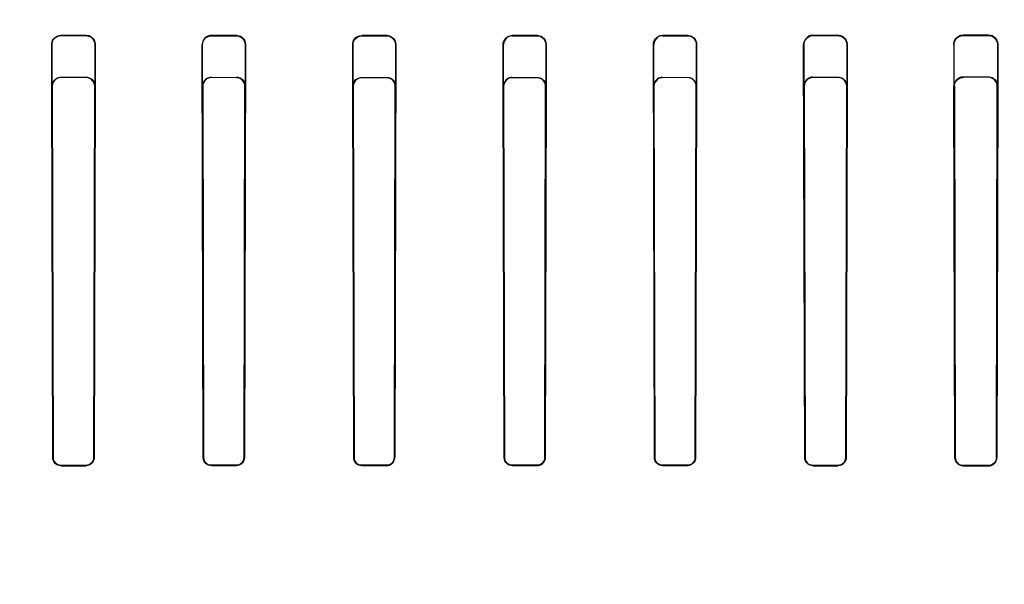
# Model space of a CAD drawing. Header units: millimetres. Extents: x 0 to 297, y 0 to 210.
# Tile 225 of 256: x 58.408 to 58.683, y 160.145 to 160.303. Entities that reach past the tile are written whole.
import ezdxf

# ---------------------------------------------------------------- set-up
doc = ezdxf.new("R2010")
doc.units = ezdxf.units.MM
doc.header["$LTSCALE"] = 16.335
doc.layers.get('0').update_dxf_attribs({"linetype": 'CONTINUOUS'})
for name, color, linetype in [('AXES_REF', 7, 'CONTINUOUS'), ('INTFCLR_1', 7, 'CONTINUOUS'), ('INTFCLR_72935', 7, 'CONTINUOUS')]:
    doc.layers.add(name, color=color, linetype=linetype)

msp = doc.modelspace()

# ---------------------------------------------------------------- linework, layer by layer
at = {"color": 7, "linetype": 'Continuous'}
for radius in [6.78708, 6.7865, 6.74304]:
    msp.add_circle((57.46373, 154.71148), radius, dxfattribs=at)
msp.add_arc((57.46373, 154.71148), 6.72, 278.277129, 261.722871, dxfattribs=at)
at = {"layer": 'AXES_REF', "color": 9, "linetype": 'Continuous'}
msp.add_circle((57.46373, 154.71148), 6.19116, dxfattribs=at)
at = {"layer": 'INTFCLR_1', "color": 6, "linetype": 'Continuous'}
for p, q in [((58.67143, 160.29892), (58.67843, 160.29894)), ((58.41714, 160.18086), (58.41684, 160.29627)), ((58.41722, 160.18086), (58.41695, 160.29627)), ((58.41943, 160.29886), (58.42643, 160.29885)), ((58.41943, 160.29875), (58.42643, 160.29874)), ((58.42889, 160.29627), (58.42862, 160.18086)), ((58.429, 160.29627), (58.4287, 160.18086)), ((58.45918, 160.18086), (58.45889, 160.29627)), ((58.45926, 160.18086), (58.45899, 160.29627)), ((58.46843, 160.29881), (58.46143, 160.29881)), ((58.46143, 160.29871), (58.46843, 160.2987)), ((58.47085, 160.29627), (58.47059, 160.18086)), ((58.47096, 160.29627), (58.47067, 160.18086)), ((58.5012, 160.18086), (58.50091, 160.29627)), ((58.50128, 160.18086), (58.50101, 160.29627)), ((58.51043, 160.29879), (58.50343, 160.29879)), ((58.50343, 160.29869), (58.51043, 160.29868)), ((58.51284, 160.29627), (58.51257, 160.18086)), ((58.51294, 160.29627), (58.51266, 160.18086)), ((58.5432, 160.18086), (58.54291, 160.29627)), ((58.54328, 160.18086), (58.54302, 160.29627)), ((58.55243, 160.29879), (58.54543, 160.29879)), ((58.54543, 160.29868), (58.55243, 160.29869)), ((58.55484, 160.29627), (58.55458, 160.18086)), ((58.55494, 160.29627), (58.55466, 160.18086)), ((58.58518, 160.18086), (58.5849, 160.29627)), ((58.58527, 160.18086), (58.585, 160.29627)), ((58.59443, 160.29881), (58.58743, 160.29881)), ((58.58743, 160.2987), (58.59443, 160.29871)), ((58.59686, 160.29627), (58.5966, 160.18086)), ((58.59697, 160.29627), (58.59668, 160.18086)), ((58.62715, 160.18086), (58.62685, 160.29627)), ((58.62723, 160.18086), (58.62696, 160.29627)), ((58.62943, 160.29885), (58.63643, 160.29886)), ((58.62943, 160.29874), (58.63643, 160.29875)), ((58.63891, 160.29627), (58.63863, 160.18086)), ((58.63902, 160.29627), (58.63871, 160.18086)), ((58.66878, 160.29627), (58.6691, 160.18086)), ((58.66919, 160.18086), (58.6689, 160.29627)), ((58.67143, 160.29881), (58.67843, 160.29882)), ((58.68098, 160.29627), (58.68068, 160.18086)), ((58.68109, 160.29627), (58.68077, 160.18086)), ((58.42643, 160.17867), (58.41943, 160.17867)), ((58.41943, 160.17858), (58.42643, 160.17859)), ((58.46843, 160.1787), (58.46143, 160.1787)), ((58.46143, 160.17862), (58.46843, 160.17862)), ((58.51043, 160.17872), (58.50343, 160.17872)), ((58.50343, 160.17864), (58.51043, 160.17864)), ((58.55243, 160.17872), (58.54543, 160.17872)), ((58.54543, 160.17864), (58.55243, 160.17864)), ((58.59443, 160.1787), (58.58743, 160.1787)), ((58.58743, 160.17862), (58.59443, 160.17862)), ((58.63643, 160.17867), (58.62943, 160.17867)), ((58.62943, 160.17859), (58.63643, 160.17858)), ((58.67843, 160.17861), (58.67143, 160.17862)), ((58.67143, 160.17854), (58.67843, 160.17853))]:
    msp.add_line(p, q, dxfattribs=at)
at = {"layer": 'INTFCLR_1', "color": 9, "linetype": 'Continuous'}
for p, q in [((58.67843, 160.29882), (58.67843, 160.29894)), ((58.41695, 160.29627), (58.41684, 160.29627)), ((58.41943, 160.29886), (58.41943, 160.29875)), ((58.42643, 160.29874), (58.42643, 160.29885)), ((58.429, 160.29627), (58.42889, 160.29627)), ((58.45899, 160.29627), (58.45889, 160.29627)), ((58.46143, 160.29881), (58.46143, 160.29871)), ((58.46843, 160.2987), (58.46843, 160.29881)), ((58.47096, 160.29627), (58.47085, 160.29627)), ((58.50101, 160.29627), (58.50091, 160.29627)), ((58.50343, 160.29879), (58.50343, 160.29869)), ((58.51043, 160.29868), (58.51043, 160.29879)), ((58.51294, 160.29627), (58.51284, 160.29627)), ((58.54302, 160.29627), (58.54291, 160.29627)), ((58.54543, 160.29879), (58.54543, 160.29868)), ((58.55243, 160.29869), (58.55243, 160.29879)), ((58.55494, 160.29627), (58.55484, 160.29627)), ((58.585, 160.29627), (58.5849, 160.29627)), ((58.58743, 160.29881), (58.58743, 160.2987)), ((58.59443, 160.29871), (58.59443, 160.29881)), ((58.59697, 160.29627), (58.59686, 160.29627)), ((58.62696, 160.29627), (58.62685, 160.29627)), ((58.62943, 160.29885), (58.62943, 160.29874)), ((58.63643, 160.29875), (58.63643, 160.29886)), ((58.63902, 160.29627), (58.63891, 160.29627)), ((58.6689, 160.29627), (58.66878, 160.29627)), ((58.67143, 160.29892), (58.67143, 160.29881)), ((58.68109, 160.29627), (58.68098, 160.29627)), ((58.41714, 160.18086), (58.41722, 160.18086)), ((58.42862, 160.18086), (58.4287, 160.18086)), ((58.45918, 160.18086), (58.45926, 160.18086)), ((58.47059, 160.18086), (58.47067, 160.18086)), ((58.5012, 160.18086), (58.50128, 160.18086)), ((58.51257, 160.18086), (58.51266, 160.18086)), ((58.5432, 160.18086), (58.54328, 160.18086)), ((58.55458, 160.18086), (58.55466, 160.18086)), ((58.58518, 160.18086), (58.58527, 160.18086)), ((58.5966, 160.18086), (58.59668, 160.18086)), ((58.62715, 160.18086), (58.62723, 160.18086)), ((58.63863, 160.18086), (58.63871, 160.18086)), ((58.6691, 160.18086), (58.66919, 160.18086)), ((58.68068, 160.18086), (58.68077, 160.18086)), ((58.41943, 160.17867), (58.41943, 160.17858)), ((58.42643, 160.17859), (58.42643, 160.17867)), ((58.46143, 160.1787), (58.46143, 160.17862)), ((58.46843, 160.17862), (58.46843, 160.1787)), ((58.50343, 160.17872), (58.50343, 160.17864)), ((58.51043, 160.17864), (58.51043, 160.17872)), ((58.54543, 160.17872), (58.54543, 160.17864)), ((58.55243, 160.17864), (58.55243, 160.17872)), ((58.58743, 160.1787), (58.58743, 160.17862)), ((58.59443, 160.17862), (58.59443, 160.1787)), ((58.62943, 160.17867), (58.62943, 160.17859)), ((58.63643, 160.17858), (58.63643, 160.17867)), ((58.67143, 160.17862), (58.67143, 160.17854)), ((58.67843, 160.17853), (58.67843, 160.17861))]:
    msp.add_line(p, q, dxfattribs=at)
at = {"layer": 'INTFCLR_1', "color": 7, "linetype": 'Continuous'}
for points in [[(58.47071, 160.29711), (58.47073, 160.29703), (58.47076, 160.29695), (58.47078, 160.29687), (58.4708, 160.29678), (58.47082, 160.29668), (58.47083, 160.29659), (58.47085, 160.29648), (58.47085, 160.29638), (58.47085, 160.29627)], [(58.47096, 160.29627), (58.47096, 160.29635), (58.47095, 160.29644), (58.47095, 160.29652), (58.47094, 160.2966), (58.47093, 160.29668), (58.47091, 160.29675), (58.4709, 160.29682), (58.47088, 160.29689), (58.47086, 160.29696), (58.47085, 160.29702), (58.47083, 160.29708), (58.47081, 160.29714)], [(58.51269, 160.29709), (58.51272, 160.29701), (58.51275, 160.29693), (58.51277, 160.29684), (58.51279, 160.29675), (58.51281, 160.29666), (58.51282, 160.29656), (58.51283, 160.29647), (58.51284, 160.29637), (58.51284, 160.29627)], [(58.51294, 160.29627), (58.51294, 160.29637), (58.51293, 160.29648), (58.51292, 160.29658), (58.51291, 160.29668), (58.51289, 160.29677), (58.51287, 160.29686), (58.51285, 160.29695), (58.51282, 160.29703), (58.5128, 160.29711)], [(58.58505, 160.29714), (58.58503, 160.29708), (58.58501, 160.29702), (58.58499, 160.29696), (58.58497, 160.29689), (58.58496, 160.29682), (58.58494, 160.29675), (58.58493, 160.29668), (58.58492, 160.2966), (58.58491, 160.29652), (58.5849, 160.29644), (58.5849, 160.29635), (58.5849, 160.29627)], [(58.68068, 160.18086), (58.68068, 160.18077), (58.68067, 160.18067), (58.68066, 160.18057), (58.68065, 160.18048), (58.68063, 160.18038), (58.68061, 160.18028), (58.68058, 160.18019), (58.68054, 160.18009), (58.68051, 160.17999)]]:
    msp.add_lwpolyline(points, dxfattribs=at)
at = {"layer": 'INTFCLR_1', "color": 6, "linetype": 'Continuous'}
for points, knots in [([(58.67843, 160.29894), (58.6789, 160.29894), (58.68027, 160.2986), (58.6811, 160.29715), (58.68109, 160.29627)], [0, 0, 0, 0, 0.346471, 1, 1, 1, 1]), ([(58.41684, 160.29627), (58.41683, 160.29676), (58.4172, 160.29811), (58.4186, 160.29886), (58.41943, 160.29886)], [0, 0, 0, 0, 0.375509, 1, 1, 1, 1]), ([(58.41695, 160.29627), (58.41694, 160.29675), (58.4173, 160.29804), (58.41865, 160.29875), (58.41943, 160.29875)], [0, 0, 0, 0, 0.381183, 1, 1, 1, 1]), ([(58.42643, 160.29885), (58.42693, 160.29885), (58.42828, 160.29846), (58.429, 160.29707), (58.429, 160.29627)], [0, 0, 0, 0, 0.387143, 1, 1, 1, 1]), ([(58.42643, 160.29874), (58.42692, 160.29874), (58.4282, 160.29837), (58.4289, 160.29703), (58.42889, 160.29627)], [0, 0, 0, 0, 0.390665, 1, 1, 1, 1]), ([(58.46143, 160.29881), (58.46097, 160.29881), (58.45966, 160.29848), (58.45888, 160.2971), (58.45889, 160.29627)], [0, 0, 0, 0, 0.353719, 1, 1, 1, 1]), ([(58.45899, 160.29627), (58.45899, 160.29676), (58.45936, 160.29803), (58.46068, 160.29871), (58.46143, 160.29871)], [0, 0, 0, 0, 0.397287, 1, 1, 1, 1]), ([(58.50091, 160.29627), (58.50091, 160.29678), (58.5013, 160.2981), (58.50266, 160.29879), (58.50343, 160.29879)], [0, 0, 0, 0, 0.403623, 1, 1, 1, 1]), ([(58.50101, 160.29627), (58.50101, 160.29675), (58.50138, 160.29801), (58.50268, 160.29869), (58.50343, 160.29869)], [0, 0, 0, 0, 0.394863, 1, 1, 1, 1]), ([(58.54291, 160.29627), (58.54291, 160.29677), (58.5433, 160.29808), (58.54465, 160.29879), (58.54543, 160.29879)], [0, 0, 0, 0, 0.394961, 1, 1, 1, 1]), ([(58.54543, 160.29868), (58.54492, 160.29868), (58.54365, 160.29828), (58.54301, 160.29698), (58.54302, 160.29627)], [0, 0, 0, 0, 0.416172, 1, 1, 1, 1]), ([(58.55243, 160.29879), (58.55292, 160.29879), (58.55423, 160.29842), (58.55495, 160.29706), (58.55494, 160.29627)], [0, 0, 0, 0, 0.383532, 1, 1, 1, 1]), ([(58.55243, 160.29869), (58.55292, 160.29869), (58.55418, 160.29831), (58.55484, 160.297), (58.55484, 160.29627)], [0, 0, 0, 0, 0.400117, 1, 1, 1, 1]), ([(58.58743, 160.2987), (58.58695, 160.2987), (58.58568, 160.29834), (58.585, 160.29702), (58.585, 160.29627)], [0, 0, 0, 0, 0.387323, 1, 1, 1, 1]), ([(58.59443, 160.29881), (58.5949, 160.29881), (58.59622, 160.29846), (58.59697, 160.29708), (58.59697, 160.29627)], [0, 0, 0, 0, 0.365479, 1, 1, 1, 1]), ([(58.59443, 160.29871), (58.59492, 160.29871), (58.59619, 160.29834), (58.59687, 160.29702), (58.59686, 160.29627)], [0, 0, 0, 0, 0.394195, 1, 1, 1, 1]), ([(58.62943, 160.29885), (58.62892, 160.29885), (58.62758, 160.29847), (58.62685, 160.29707), (58.62685, 160.29627)], [0, 0, 0, 0, 0.384528, 1, 1, 1, 1]), ([(58.62696, 160.29627), (58.62696, 160.29671), (58.62729, 160.29799), (58.62862, 160.29874), (58.62943, 160.29874)], [0, 0, 0, 0, 0.356488, 1, 1, 1, 1]), ([(58.63643, 160.29886), (58.63689, 160.29886), (58.63823, 160.29852), (58.63902, 160.29712), (58.63902, 160.29627)], [0, 0, 0, 0, 0.352869, 1, 1, 1, 1]), ([(58.63643, 160.29875), (58.6369, 160.29875), (58.63819, 160.29839), (58.63891, 160.29705), (58.63891, 160.29627)], [0, 0, 0, 0, 0.378386, 1, 1, 1, 1]), ([(58.66878, 160.29627), (58.66878, 160.29677), (58.66915, 160.29814), (58.67058, 160.29892), (58.67143, 160.29892)], [0, 0, 0, 0, 0.373753, 1, 1, 1, 1]), ([(58.6689, 160.29627), (58.6689, 160.29674), (58.66925, 160.29805), (58.67062, 160.2988), (58.67143, 160.29881)], [0, 0, 0, 0, 0.369731, 1, 1, 1, 1]), ([(58.67843, 160.29882), (58.6789, 160.29882), (58.68023, 160.29847), (58.68098, 160.29708), (58.68098, 160.29627)], [0, 0, 0, 0, 0.368193, 1, 1, 1, 1]), ([(58.41943, 160.17858), (58.41886, 160.17858), (58.41765, 160.17905), (58.41714, 160.18026), (58.41714, 160.18086)], [0, 0, 0, 0, 0.48561, 1, 1, 1, 1]), ([(58.41943, 160.17867), (58.41888, 160.17867), (58.41771, 160.17912), (58.41722, 160.18029), (58.41722, 160.18086)], [0, 0, 0, 0, 0.487268, 1, 1, 1, 1]), ([(58.42862, 160.18086), (58.42862, 160.18035), (58.4282, 160.17919), (58.42703, 160.17867), (58.42643, 160.17867)], [0, 0, 0, 0, 0.462781, 1, 1, 1, 1]), ([(58.4287, 160.18086), (58.4287, 160.18033), (58.42826, 160.17913), (58.42705, 160.17859), (58.42643, 160.17859)], [0, 0, 0, 0, 0.464633, 1, 1, 1, 1]), ([(58.46143, 160.17862), (58.46087, 160.17862), (58.45968, 160.17907), (58.45918, 160.18027), (58.45918, 160.18086)], [0, 0, 0, 0, 0.483291, 1, 1, 1, 1]), ([(58.46143, 160.1787), (58.46089, 160.1787), (58.45974, 160.17914), (58.45926, 160.1803), (58.45926, 160.18086)], [0, 0, 0, 0, 0.485159, 1, 1, 1, 1]), ([(58.47059, 160.18086), (58.47059, 160.18035), (58.47017, 160.17921), (58.46902, 160.1787), (58.46843, 160.1787)], [0, 0, 0, 0, 0.463926, 1, 1, 1, 1]), ([(58.47067, 160.18086), (58.47067, 160.18033), (58.47023, 160.17915), (58.46904, 160.17862), (58.46843, 160.17862)], [0, 0, 0, 0, 0.465851, 1, 1, 1, 1]), ([(58.5012, 160.18086), (58.5012, 160.18036), (58.5016, 160.17919), (58.5028, 160.17864), (58.50343, 160.17864)], [0, 0, 0, 0, 0.444177, 1, 1, 1, 1]), ([(58.50343, 160.17872), (58.5029, 160.17872), (58.50176, 160.17915), (58.50128, 160.1803), (58.50128, 160.18086)], [0, 0, 0, 0, 0.483413, 1, 1, 1, 1]), ([(58.51257, 160.18086), (58.51257, 160.1803), (58.51209, 160.17916), (58.51096, 160.17872), (58.51043, 160.17872)], [0, 0, 0, 0, 0.516683, 1, 1, 1, 1]), ([(58.51043, 160.17864), (58.51092, 160.17864), (58.51209, 160.17903), (58.51265, 160.18022), (58.51266, 160.18086)], [0, 0, 0, 0, 0.435627, 1, 1, 1, 1]), ([(58.54543, 160.17864), (58.54494, 160.17864), (58.54377, 160.17903), (58.5432, 160.18022), (58.5432, 160.18086)], [0, 0, 0, 0, 0.432851, 1, 1, 1, 1]), ([(58.54543, 160.17872), (58.54495, 160.17872), (58.54382, 160.1791), (58.54328, 160.18025), (58.54328, 160.18086)], [0, 0, 0, 0, 0.434401, 1, 1, 1, 1]), ([(58.55458, 160.18086), (58.55458, 160.18031), (58.55411, 160.17917), (58.55297, 160.17872), (58.55243, 160.17872)], [0, 0, 0, 0, 0.505641, 1, 1, 1, 1]), ([(58.55243, 160.17864), (58.55293, 160.17864), (58.5541, 160.17904), (58.55466, 160.18023), (58.55466, 160.18086)], [0, 0, 0, 0, 0.444794, 1, 1, 1, 1]), ([(58.58743, 160.17862), (58.58693, 160.17862), (58.58575, 160.17902), (58.58518, 160.18022), (58.58518, 160.18086)], [0, 0, 0, 0, 0.436648, 1, 1, 1, 1]), ([(58.58743, 160.1787), (58.58694, 160.1787), (58.58581, 160.17909), (58.58527, 160.18025), (58.58527, 160.18086)], [0, 0, 0, 0, 0.437814, 1, 1, 1, 1]), ([(58.5966, 160.18086), (58.59659, 160.1803), (58.59612, 160.17915), (58.59497, 160.1787), (58.59443, 160.1787)], [0, 0, 0, 0, 0.511656, 1, 1, 1, 1]), ([(58.59668, 160.18086), (58.59668, 160.18042), (58.59634, 160.17925), (58.59512, 160.17862), (58.59443, 160.17862)], [0, 0, 0, 0, 0.390371, 1, 1, 1, 1]), ([(58.62943, 160.17859), (58.62891, 160.17859), (58.62772, 160.179), (58.62715, 160.18022), (58.62715, 160.18086)], [0, 0, 0, 0, 0.442548, 1, 1, 1, 1]), ([(58.62943, 160.17867), (58.62893, 160.17867), (58.62778, 160.17907), (58.62724, 160.18024), (58.62723, 160.18086)], [0, 0, 0, 0, 0.4431, 1, 1, 1, 1]), ([(58.63863, 160.18086), (58.63863, 160.1803), (58.63815, 160.17913), (58.63698, 160.17867), (58.63643, 160.17867)], [0, 0, 0, 0, 0.50645, 1, 1, 1, 1]), ([(58.63871, 160.18086), (58.63871, 160.18042), (58.63837, 160.17923), (58.63714, 160.17858), (58.63643, 160.17858)], [0, 0, 0, 0, 0.384382, 1, 1, 1, 1]), ([(58.67143, 160.17854), (58.67089, 160.17854), (58.66967, 160.17897), (58.6691, 160.18021), (58.6691, 160.18086)], [0, 0, 0, 0, 0.451073, 1, 1, 1, 1]), ([(58.67143, 160.17862), (58.67091, 160.17863), (58.66973, 160.17904), (58.66919, 160.18024), (58.66919, 160.18086)], [0, 0, 0, 0, 0.450671, 1, 1, 1, 1]), ([(58.68077, 160.18086), (58.68077, 160.18042), (58.68043, 160.1792), (58.67917, 160.17853), (58.67843, 160.17853)], [0, 0, 0, 0, 0.376348, 1, 1, 1, 1])]:
    msp.add_open_spline(points, degree=3, knots=knots, dxfattribs=at)
at = {"layer": 'INTFCLR_1', "color": 7, "linetype": 'Continuous'}
for points, knots in [([(58.46843, 160.29881), (58.46893, 160.29881), (58.47025, 160.29843), (58.47096, 160.29706), (58.47096, 160.29627)], [0, 0, 0, 0, 0.386833, 1, 1, 1, 1]), ([(58.46843, 160.2987), (58.46892, 160.2987), (58.47018, 160.29833), (58.47085, 160.29701), (58.47085, 160.29627)], [0, 0, 0, 0, 0.394934, 1, 1, 1, 1]), ([(58.46843, 160.2987), (58.46893, 160.2987), (58.46993, 160.29838), (58.47055, 160.29755), (58.47071, 160.29711)], [0, 0, 0, 0, 0.522669, 1, 1, 1, 1]), ([(58.51043, 160.29879), (58.51092, 160.29879), (58.51224, 160.29841), (58.51293, 160.29705), (58.51294, 160.29627)], [0, 0, 0, 0, 0.388269, 1, 1, 1, 1]), ([(58.51043, 160.29868), (58.51091, 160.29869), (58.51217, 160.29831), (58.51283, 160.29701), (58.51284, 160.29627)], [0, 0, 0, 0, 0.396321, 1, 1, 1, 1]), ([(58.51043, 160.29868), (58.51093, 160.29868), (58.51193, 160.29836), (58.51254, 160.29753), (58.51269, 160.29709)], [0, 0, 0, 0, 0.523529, 1, 1, 1, 1]), ([(58.5849, 160.29627), (58.58489, 160.29683), (58.58533, 160.29816), (58.5867, 160.29882), (58.58743, 160.29881)], [0, 0, 0, 0, 0.434677, 1, 1, 1, 1]), ([(58.68068, 160.18086), (58.68068, 160.18029), (58.6802, 160.1791), (58.679, 160.17861), (58.67843, 160.17861)], [0, 0, 0, 0, 0.499079, 1, 1, 1, 1])]:
    msp.add_open_spline(points, degree=3, knots=knots, dxfattribs=at)
msp.add_open_spline([(58.68051, 160.17999), (58.68028, 160.17947), (58.67986, 160.17878), (58.67928, 160.17878)], degree=3, dxfattribs=at)
at = {"layer": 'INTFCLR_72935', "color": 9, "linetype": 'Continuous'}
for p, q in [((58.41943, 160.28704), (58.41943, 160.28714)), ((58.42643, 160.28713), (58.42643, 160.28703)), ((58.46143, 160.287), (58.46143, 160.2871)), ((58.46843, 160.28709), (58.46843, 160.28699)), ((58.50343, 160.28697), (58.50343, 160.28707)), ((58.51043, 160.28707), (58.51043, 160.28697)), ((58.54543, 160.28697), (58.54543, 160.28707)), ((58.55243, 160.28707), (58.55243, 160.28697)), ((58.58743, 160.28699), (58.58743, 160.28709)), ((58.59443, 160.2871), (58.59443, 160.287)), ((58.62943, 160.28703), (58.62943, 160.28713)), ((58.63643, 160.28714), (58.63643, 160.28704)), ((58.67143, 160.28709), (58.67143, 160.2872)), ((58.67843, 160.28722), (58.67843, 160.2871)), ((58.41688, 160.28459), (58.41698, 160.28459)), ((58.42885, 160.28459), (58.42896, 160.28459)), ((58.45893, 160.28459), (58.45903, 160.28459)), ((58.47082, 160.28459), (58.47092, 160.28459)), ((58.50095, 160.28459), (58.50105, 160.28459)), ((58.5128, 160.28459), (58.5129, 160.28459)), ((58.54295, 160.28459), (58.54305, 160.28459)), ((58.5548, 160.28459), (58.5549, 160.28459)), ((58.58494, 160.28459), (58.58504, 160.28459)), ((58.59683, 160.28459), (58.59693, 160.28459)), ((58.6269, 160.28459), (58.627, 160.28459)), ((58.63887, 160.28459), (58.63897, 160.28459)), ((58.66883, 160.28459), (58.66894, 160.28459)), ((58.68094, 160.28459), (58.68105, 160.28459)), ((58.41722, 160.18086), (58.41714, 160.18086)), ((58.4287, 160.18086), (58.42862, 160.18086)), ((58.45926, 160.18086), (58.45918, 160.18086)), ((58.47067, 160.18086), (58.47059, 160.18086)), ((58.50128, 160.18086), (58.5012, 160.18086)), ((58.51266, 160.18086), (58.51257, 160.18086)), ((58.54328, 160.18086), (58.5432, 160.18086)), ((58.55466, 160.18086), (58.55458, 160.18086)), ((58.58527, 160.18086), (58.58518, 160.18086)), ((58.59668, 160.18086), (58.5966, 160.18086)), ((58.62723, 160.18086), (58.62715, 160.18086)), ((58.63871, 160.18086), (58.63863, 160.18086)), ((58.66919, 160.18086), (58.6691, 160.18086)), ((58.68077, 160.18086), (58.68068, 160.18086)), ((58.41943, 160.17858), (58.41943, 160.17867)), ((58.42643, 160.17867), (58.42643, 160.17859)), ((58.46143, 160.17862), (58.46143, 160.1787)), ((58.46843, 160.1787), (58.46843, 160.17862)), ((58.50343, 160.17864), (58.50343, 160.17872)), ((58.51043, 160.17872), (58.51043, 160.17864)), ((58.54543, 160.17864), (58.54543, 160.17872)), ((58.55243, 160.17872), (58.55243, 160.17864)), ((58.58743, 160.17862), (58.58743, 160.1787)), ((58.59443, 160.1787), (58.59443, 160.17862)), ((58.62943, 160.17859), (58.62943, 160.17867)), ((58.63643, 160.17867), (58.63643, 160.17858)), ((58.67143, 160.17854), (58.67143, 160.17862)), ((58.67843, 160.17861), (58.67843, 160.17853))]:
    msp.add_line(p, q, dxfattribs=at)
at = {"layer": 'INTFCLR_72935', "color": 6, "linetype": 'Continuous'}
for p, q in [((58.41943, 160.28714), (58.42643, 160.28713)), ((58.42643, 160.28703), (58.41943, 160.28704)), ((58.46143, 160.2871), (58.46843, 160.28709)), ((58.46843, 160.28699), (58.46143, 160.287)), ((58.50343, 160.28707), (58.51043, 160.28707)), ((58.51043, 160.28697), (58.50343, 160.28697)), ((58.54543, 160.28707), (58.55243, 160.28707)), ((58.55243, 160.28697), (58.54543, 160.28697)), ((58.58743, 160.28709), (58.59443, 160.2871)), ((58.59443, 160.287), (58.58743, 160.28699)), ((58.62943, 160.28713), (58.63643, 160.28714)), ((58.63643, 160.28704), (58.62943, 160.28703)), ((58.67143, 160.2872), (58.67843, 160.28722)), ((58.67843, 160.2871), (58.67143, 160.28709)), ((58.41714, 160.18086), (58.41688, 160.28459)), ((58.41698, 160.28459), (58.41722, 160.18086)), ((58.42862, 160.18086), (58.42885, 160.28459)), ((58.42896, 160.28459), (58.4287, 160.18086)), ((58.45893, 160.28459), (58.45918, 160.18086)), ((58.45903, 160.28459), (58.45926, 160.18086)), ((58.47059, 160.18086), (58.47082, 160.28459)), ((58.47092, 160.28459), (58.47067, 160.18086)), ((58.5012, 160.18086), (58.50095, 160.28459)), ((58.50105, 160.28459), (58.50128, 160.18086)), ((58.51257, 160.18086), (58.5128, 160.28459)), ((58.5129, 160.28459), (58.51266, 160.18086)), ((58.5432, 160.18086), (58.54295, 160.28459)), ((58.54305, 160.28459), (58.54328, 160.18086)), ((58.55458, 160.18086), (58.5548, 160.28459)), ((58.5549, 160.28459), (58.55466, 160.18086)), ((58.58494, 160.28459), (58.58518, 160.18086)), ((58.58504, 160.28459), (58.58527, 160.18086)), ((58.5966, 160.18086), (58.59683, 160.28459)), ((58.59693, 160.28459), (58.59668, 160.18086)), ((58.62715, 160.18086), (58.6269, 160.28459)), ((58.627, 160.28459), (58.62723, 160.18086)), ((58.63863, 160.18086), (58.63887, 160.28459)), ((58.63897, 160.28459), (58.63871, 160.18086)), ((58.6691, 160.18086), (58.66883, 160.28459)), ((58.66894, 160.28459), (58.66919, 160.18086)), ((58.68068, 160.18086), (58.68094, 160.28459)), ((58.68105, 160.28459), (58.68077, 160.18086)), ((58.41943, 160.17867), (58.42643, 160.17867)), ((58.42643, 160.17859), (58.41943, 160.17858)), ((58.46143, 160.1787), (58.46843, 160.1787)), ((58.46843, 160.17862), (58.46143, 160.17862)), ((58.50343, 160.17872), (58.51043, 160.17872)), ((58.51043, 160.17864), (58.50343, 160.17864)), ((58.54543, 160.17872), (58.55243, 160.17872)), ((58.55243, 160.17864), (58.54543, 160.17864)), ((58.58743, 160.1787), (58.59443, 160.1787)), ((58.59443, 160.17862), (58.58743, 160.17862)), ((58.62943, 160.17867), (58.63643, 160.17867)), ((58.63643, 160.17858), (58.62943, 160.17859)), ((58.67143, 160.17862), (58.67843, 160.17861)), ((58.67843, 160.17853), (58.67143, 160.17854))]:
    msp.add_line(p, q, dxfattribs=at)
at = {"layer": 'INTFCLR_72935', "color": 7, "linetype": 'Continuous'}
for points in [[(58.47082, 160.28459), (58.47082, 160.28468), (58.47081, 160.28476), (58.47081, 160.28484), (58.4708, 160.28491), (58.47079, 160.28499), (58.47077, 160.28506), (58.47076, 160.28513), (58.47074, 160.2852), (58.47072, 160.28526), (58.47071, 160.28532), (58.47069, 160.28538), (58.47067, 160.28544)], [(58.47076, 160.28546), (58.47078, 160.28542), (58.47079, 160.28537), (58.47081, 160.28533), (58.47082, 160.28527), (58.47084, 160.28522), (58.47085, 160.28516), (58.47087, 160.28511), (58.47088, 160.28505), (58.47089, 160.28499), (58.4709, 160.28493), (58.4709, 160.28487), (58.47091, 160.2848), (58.47091, 160.28473), (58.47092, 160.28466), (58.47092, 160.28459)], [(58.5128, 160.28459), (58.5128, 160.28469), (58.51279, 160.28479), (58.51278, 160.28488), (58.51277, 160.28498), (58.51275, 160.28508), (58.51273, 160.28517), (58.51271, 160.28525), (58.51268, 160.28534), (58.51266, 160.28542)], [(58.51275, 160.28544), (58.51278, 160.28536), (58.51281, 160.28527), (58.51283, 160.28519), (58.51285, 160.2851), (58.51287, 160.285), (58.51288, 160.2849), (58.51289, 160.2848), (58.5129, 160.2847), (58.5129, 160.28459)], [(58.5432, 160.28541), (58.54317, 160.28533), (58.54314, 160.28525), (58.54312, 160.28516), (58.5431, 160.28507), (58.54308, 160.28498), (58.54307, 160.28489), (58.54306, 160.28479), (58.54305, 160.28469), (58.54305, 160.28459)]]:
    msp.add_lwpolyline(points, dxfattribs=at)
at = {"layer": 'INTFCLR_72935', "color": 6, "linetype": 'Continuous'}
for points, knots in [([(58.41688, 160.28459), (58.41688, 160.28506), (58.41723, 160.28638), (58.41861, 160.28714), (58.41943, 160.28714)], [0, 0, 0, 0, 0.365133, 1, 1, 1, 1]), ([(58.41943, 160.28704), (58.41896, 160.28704), (58.4177, 160.28669), (58.41698, 160.28537), (58.41698, 160.28459)], [0, 0, 0, 0, 0.373345, 1, 1, 1, 1]), ([(58.42643, 160.28713), (58.427, 160.28713), (58.42834, 160.28667), (58.42896, 160.28531), (58.42896, 160.28459)], [0, 0, 0, 0, 0.444093, 1, 1, 1, 1]), ([(58.42885, 160.28459), (58.42886, 160.28511), (58.42846, 160.28638), (58.42715, 160.28703), (58.42643, 160.28703)], [0, 0, 0, 0, 0.417337, 1, 1, 1, 1]), ([(58.46143, 160.2871), (58.46093, 160.2871), (58.45962, 160.28672), (58.45892, 160.28536), (58.45893, 160.28459)], [0, 0, 0, 0, 0.392944, 1, 1, 1, 1]), ([(58.46143, 160.287), (58.46087, 160.287), (58.4596, 160.28654), (58.45903, 160.28526), (58.45903, 160.28459)], [0, 0, 0, 0, 0.456431, 1, 1, 1, 1]), ([(58.50095, 160.28459), (58.50095, 160.28509), (58.50133, 160.28639), (58.50267, 160.28707), (58.50343, 160.28707)], [0, 0, 0, 0, 0.398196, 1, 1, 1, 1]), ([(58.50343, 160.28697), (58.50294, 160.28697), (58.5017, 160.2866), (58.50105, 160.28531), (58.50105, 160.28459)], [0, 0, 0, 0, 0.403358, 1, 1, 1, 1]), ([(58.54543, 160.28707), (58.54497, 160.28707), (58.54369, 160.28674), (58.54295, 160.28539), (58.54295, 160.28459)], [0, 0, 0, 0, 0.360741, 1, 1, 1, 1]), ([(58.55243, 160.28707), (58.55293, 160.28707), (58.55422, 160.28669), (58.55491, 160.28535), (58.5549, 160.28459)], [0, 0, 0, 0, 0.39599, 1, 1, 1, 1]), ([(58.5548, 160.28459), (58.55481, 160.28506), (58.55445, 160.2863), (58.55316, 160.28697), (58.55243, 160.28697)], [0, 0, 0, 0, 0.391093, 1, 1, 1, 1]), ([(58.58743, 160.28709), (58.58694, 160.28709), (58.58564, 160.28672), (58.58493, 160.28537), (58.58494, 160.28459)], [0, 0, 0, 0, 0.3859, 1, 1, 1, 1]), ([(58.58743, 160.28699), (58.58694, 160.28699), (58.58569, 160.28661), (58.58503, 160.28532), (58.58504, 160.28459)], [0, 0, 0, 0, 0.400803, 1, 1, 1, 1]), ([(58.59443, 160.2871), (58.59488, 160.2871), (58.59618, 160.28676), (58.59693, 160.2854), (58.59693, 160.28459)], [0, 0, 0, 0, 0.359916, 1, 1, 1, 1]), ([(58.59683, 160.28459), (58.59683, 160.28507), (58.59646, 160.28633), (58.59516, 160.287), (58.59443, 160.287)], [0, 0, 0, 0, 0.395901, 1, 1, 1, 1]), ([(58.62943, 160.28713), (58.62892, 160.28713), (58.6276, 160.28675), (58.62689, 160.28538), (58.6269, 160.28459)], [0, 0, 0, 0, 0.389937, 1, 1, 1, 1]), ([(58.62943, 160.28703), (58.62887, 160.28703), (58.62758, 160.28658), (58.627, 160.28527), (58.627, 160.28459)], [0, 0, 0, 0, 0.451764, 1, 1, 1, 1]), ([(58.63643, 160.28714), (58.6369, 160.28714), (58.63823, 160.28679), (58.63898, 160.28541), (58.63897, 160.28459)], [0, 0, 0, 0, 0.368559, 1, 1, 1, 1]), ([(58.63887, 160.28459), (58.63887, 160.28517), (58.63841, 160.28646), (58.6371, 160.28704), (58.63643, 160.28704)], [0, 0, 0, 0, 0.461481, 1, 1, 1, 1]), ([(58.67143, 160.2872), (58.67095, 160.2872), (58.66961, 160.28685), (58.66883, 160.28544), (58.66883, 160.28459)], [0, 0, 0, 0, 0.359611, 1, 1, 1, 1]), ([(58.66894, 160.28459), (58.66894, 160.28505), (58.66928, 160.28634), (58.67062, 160.28709), (58.67143, 160.28709)], [0, 0, 0, 0, 0.36538, 1, 1, 1, 1]), ([(58.67843, 160.28722), (58.6789, 160.28722), (58.68025, 160.28687), (58.68105, 160.28545), (58.68105, 160.28459)], [0, 0, 0, 0, 0.354505, 1, 1, 1, 1]), ([(58.68094, 160.28459), (58.68094, 160.28505), (58.6806, 160.28635), (58.67924, 160.2871), (58.67843, 160.2871)], [0, 0, 0, 0, 0.358571, 1, 1, 1, 1]), ([(58.41943, 160.17858), (58.41887, 160.17858), (58.41766, 160.17904), (58.41714, 160.18026), (58.41714, 160.18086)], [0, 0, 0, 0, 0.480348, 1, 1, 1, 1]), ([(58.41722, 160.18086), (58.41722, 160.18031), (58.41769, 160.17914), (58.41886, 160.17867), (58.41943, 160.17867)], [0, 0, 0, 0, 0.495845, 1, 1, 1, 1]), ([(58.42643, 160.17867), (58.42692, 160.17867), (58.42808, 160.17907), (58.42862, 160.18024), (58.42862, 160.18086)], [0, 0, 0, 0, 0.445287, 1, 1, 1, 1]), ([(58.4287, 160.18086), (58.4287, 160.18032), (58.42826, 160.17912), (58.42704, 160.17859), (58.42643, 160.17859)], [0, 0, 0, 0, 0.467059, 1, 1, 1, 1]), ([(58.46143, 160.17862), (58.46088, 160.17862), (58.45969, 160.17907), (58.45918, 160.18027), (58.45918, 160.18086)], [0, 0, 0, 0, 0.479549, 1, 1, 1, 1]), ([(58.45926, 160.18086), (58.45926, 160.18031), (58.45973, 160.17915), (58.46088, 160.1787), (58.46143, 160.1787)], [0, 0, 0, 0, 0.505909, 1, 1, 1, 1]), ([(58.46843, 160.1787), (58.46891, 160.1787), (58.47005, 160.17909), (58.47059, 160.18025), (58.47059, 160.18086)], [0, 0, 0, 0, 0.438857, 1, 1, 1, 1]), ([(58.47067, 160.18086), (58.47067, 160.18033), (58.47023, 160.17915), (58.46904, 160.17862), (58.46843, 160.17862)], [0, 0, 0, 0, 0.467465, 1, 1, 1, 1]), ([(58.50343, 160.17864), (58.50292, 160.17864), (58.50175, 160.17904), (58.5012, 160.18023), (58.5012, 160.18086)], [0, 0, 0, 0, 0.444794, 1, 1, 1, 1]), ([(58.50128, 160.18086), (58.50128, 160.18031), (58.50174, 160.17917), (58.50289, 160.17872), (58.50343, 160.17872)], [0, 0, 0, 0, 0.505641, 1, 1, 1, 1]), ([(58.51043, 160.17864), (58.51092, 160.17864), (58.51209, 160.17903), (58.51265, 160.18022), (58.51266, 160.18086)], [0, 0, 0, 0, 0.432851, 1, 1, 1, 1]), ([(58.51043, 160.17872), (58.51091, 160.17872), (58.51203, 160.1791), (58.51257, 160.18025), (58.51257, 160.18086)], [0, 0, 0, 0, 0.437533, 1, 1, 1, 1]), ([(58.54543, 160.17864), (58.54493, 160.17864), (58.54376, 160.17903), (58.5432, 160.18022), (58.5432, 160.18086)], [0, 0, 0, 0, 0.435627, 1, 1, 1, 1]), ([(58.54328, 160.18086), (58.54328, 160.18029), (58.54377, 160.17915), (58.5449, 160.17872), (58.54543, 160.17872)], [0, 0, 0, 0, 0.520642, 1, 1, 1, 1]), ([(58.55243, 160.17872), (58.55296, 160.17872), (58.5541, 160.17915), (58.55458, 160.1803), (58.55458, 160.18086)], [0, 0, 0, 0, 0.483413, 1, 1, 1, 1]), ([(58.55466, 160.18086), (58.55466, 160.18036), (58.55425, 160.17919), (58.55306, 160.17864), (58.55243, 160.17864)], [0, 0, 0, 0, 0.444178, 1, 1, 1, 1]), ([(58.58743, 160.17862), (58.58693, 160.17862), (58.58575, 160.17902), (58.58518, 160.18022), (58.58518, 160.18086)], [0, 0, 0, 0, 0.437413, 1, 1, 1, 1]), ([(58.58527, 160.18086), (58.58527, 160.18035), (58.58568, 160.17921), (58.58684, 160.1787), (58.58743, 160.1787)], [0, 0, 0, 0, 0.466317, 1, 1, 1, 1]), ([(58.59443, 160.1787), (58.59496, 160.1787), (58.59611, 160.17914), (58.59659, 160.18029), (58.5966, 160.18086)], [0, 0, 0, 0, 0.481345, 1, 1, 1, 1]), ([(58.59668, 160.18086), (58.59668, 160.18028), (58.59618, 160.17909), (58.59499, 160.17862), (58.59443, 160.17862)], [0, 0, 0, 0, 0.507599, 1, 1, 1, 1]), ([(58.62943, 160.17859), (58.62891, 160.17859), (58.62772, 160.179), (58.62715, 160.18022), (58.62715, 160.18086)], [0, 0, 0, 0, 0.444416, 1, 1, 1, 1]), ([(58.62723, 160.18086), (58.62724, 160.18034), (58.62766, 160.17919), (58.62883, 160.17867), (58.62943, 160.17867)], [0, 0, 0, 0, 0.465335, 1, 1, 1, 1]), ([(58.63643, 160.17867), (58.63697, 160.17867), (58.63813, 160.17911), (58.63863, 160.18028), (58.63863, 160.18086)], [0, 0, 0, 0, 0.481807, 1, 1, 1, 1]), ([(58.63871, 160.18086), (58.63871, 160.18029), (58.63823, 160.17907), (58.63701, 160.17858), (58.63643, 160.17858)], [0, 0, 0, 0, 0.49698, 1, 1, 1, 1]), ([(58.67143, 160.17854), (58.67089, 160.17854), (58.66966, 160.17897), (58.6691, 160.18022), (58.6691, 160.18086)], [0, 0, 0, 0, 0.454006, 1, 1, 1, 1]), ([(58.66919, 160.18086), (58.66919, 160.18034), (58.66962, 160.17915), (58.67081, 160.17863), (58.67143, 160.17862)], [0, 0, 0, 0, 0.462905, 1, 1, 1, 1]), ([(58.68068, 160.18086), (58.68068, 160.18029), (58.6802, 160.17909), (58.679, 160.17861), (58.67843, 160.17861)], [0, 0, 0, 0, 0.503439, 1, 1, 1, 1]), ([(58.67843, 160.17853), (58.67894, 160.17853), (58.68017, 160.17893), (58.68077, 160.18019), (58.68077, 160.18086)], [0, 0, 0, 0, 0.433986, 1, 1, 1, 1])]:
    msp.add_open_spline(points, degree=3, knots=knots, dxfattribs=at)
at = {"layer": 'INTFCLR_72935', "color": 7, "linetype": 'Continuous'}
for points, knots in [([(58.47092, 160.28459), (58.47092, 160.28513), (58.4705, 160.28644), (58.46916, 160.2871), (58.46843, 160.28709)], [0, 0, 0, 0, 0.424999, 1, 1, 1, 1]), ([(58.46843, 160.28709), (58.46895, 160.28709), (58.46997, 160.28676), (58.4706, 160.28591), (58.47076, 160.28546)], [0, 0, 0, 0, 0.521377, 1, 1, 1, 1]), ([(58.47082, 160.28459), (58.47082, 160.2851), (58.47043, 160.28635), (58.46914, 160.287), (58.46843, 160.28699)], [0, 0, 0, 0, 0.417894, 1, 1, 1, 1]), ([(58.47067, 160.28544), (58.47051, 160.28586), (58.4699, 160.28667), (58.46893, 160.28699), (58.46843, 160.28699)], [0, 0, 0, 0, 0.476328, 1, 1, 1, 1]), ([(58.5129, 160.28459), (58.5129, 160.28508), (58.51253, 160.28637), (58.5112, 160.28708), (58.51043, 160.28707)], [0, 0, 0, 0, 0.388074, 1, 1, 1, 1]), ([(58.51043, 160.28707), (58.51095, 160.28707), (58.51197, 160.28674), (58.51259, 160.28588), (58.51275, 160.28544)], [0, 0, 0, 0, 0.522103, 1, 1, 1, 1]), ([(58.5128, 160.28459), (58.5128, 160.28505), (58.51246, 160.28629), (58.51118, 160.28698), (58.51043, 160.28697)], [0, 0, 0, 0, 0.380584, 1, 1, 1, 1]), ([(58.51266, 160.28542), (58.5125, 160.28584), (58.5119, 160.28666), (58.51092, 160.28697), (58.51043, 160.28697)], [0, 0, 0, 0, 0.478119, 1, 1, 1, 1]), ([(58.54543, 160.28697), (58.54494, 160.28697), (58.5437, 160.2866), (58.54306, 160.28531), (58.54305, 160.28459)], [0, 0, 0, 0, 0.402072, 1, 1, 1, 1])]:
    msp.add_open_spline(points, degree=3, knots=knots, dxfattribs=at)
msp.add_open_spline([(58.54543, 160.28697), (58.54492, 160.28697), (58.54417, 160.28697), (58.54399, 160.28649)], degree=3, dxfattribs=at)

doc.saveas('drawing.dxf')
